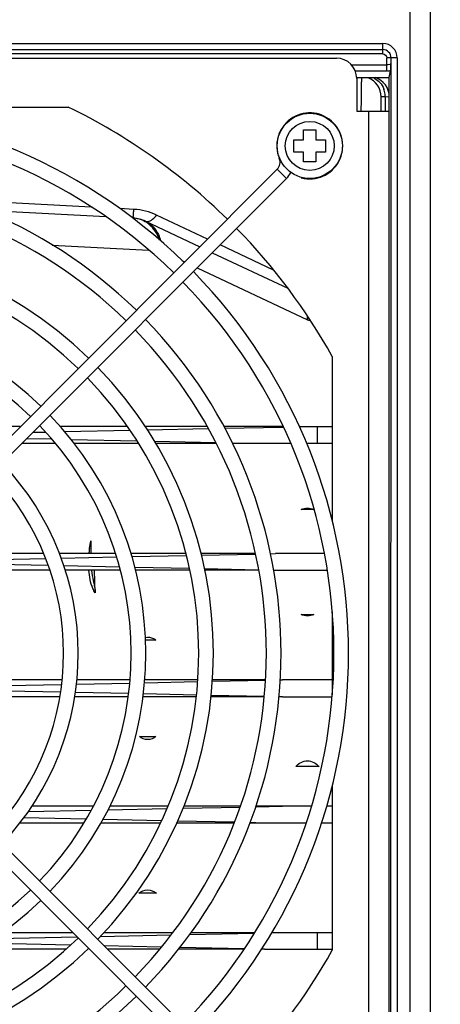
# Model space of a CAD drawing. Header units: inches. Extents: x 0 to 117, y 0 to 83.
# Tile 23 of 66: x 52.08 to 54.11, y 63.45 to 68.2. Entities that reach past the tile are written whole.
import ezdxf

# ---------------------------------------------------------------- set-up
doc = ezdxf.new("R2010")
doc.units = ezdxf.units.IN
doc.header["$LTSCALE"] = 6.431102
doc.header["$MEASUREMENT"] = 0
doc.layers.get('0').update_dxf_attribs({"linetype": 'CONTINUOUS'})
doc.styles.get("Standard").update_dxf_attribs({"font": 'txt', "width": 0.8})
doc.dimstyles.new('DIMSTYLE_2', dxfattribs={"dimtxt": 0.78125, "dimasz": 0.7, "dimexe": 0.18, "dimexo": 0.0625, "dimgap": 0.09, "dimtad": 1, "dimdec": 0, "dimzin": 4, "dimdsep": 46, "dimtxsty": 'STANDARD', "dimblk": '_FILLED', "dimblk1": '_FILLED', "dimblk2": '_FILLED', "dimcen": 0.09, "dimadec": 0, "dimazin": 0, "dimtfac": 1, "dimtdec": 0, "dimtofl": 0, "dimtmove": 0, "dimatfit": 3, "dimldrblk": '_FILLED', "dimfxl": 1, "dimtolj": 1, "dimtzin": 4, "dimarcsym": 0})

# ---------------------------------------------------------------- blocks, each defined once
blk = doc.blocks.new('_FILLED')
at = {"color": 0, "linetype": 'BYBLOCK'}
blk.add_solid([(0, 0), (-1, 0.1429), (-1, -0.1429)], dxfattribs=at)
blk = doc.blocks.new('*D6')
at = {"color": 7, "linetype": 'CONTINUOUS'}
for p, q in [((55.0751, 67.4895), (55.0751, 73.4079)), ((55.545, 69.6594), (55.545, 73.4079)), ((55.0751, 73.0329), (52.8201, 73.0329)), ((52.8201, 73.0329), (55.3101, 73.0329)), ((56.545, 73.0329), (55.3101, 73.0329)), ((55.545, 73.0329), (56.545, 73.0329))]:
    blk.add_line(p, q, dxfattribs=at)
at = {"color": 7, "linetype": 'CONTINUOUS', "xscale": 0.7, "yscale": 0.7, "zscale": 0.7}
blk.add_blockref('_FILLED', (55.0751, 73.0329), dxfattribs=at)
at = {"color": 7, "linetype": 'CONTINUOUS', "xscale": 0.7, "yscale": 0.7, "zscale": 0.7, "rotation": 180}
blk.add_blockref('_FILLED', (55.545, 73.0329), dxfattribs=at)
at = {"color": 7, "linetype": 'CONTINUOUS', "insert": (54.0701, 74.0095), "char_height": 0.78125, "width": 1.25, "attachment_point": 3, "line_spacing_factor": 0.9}
blk.add_mtext('12', dxfattribs=at)

msp = doc.modelspace()

# ---------------------------------------------------------------- linework, layer by layer
at = {"color": 7, "linetype": 'CONTINUOUS'}
for p, q in [((53.9637, 69.7143), (53.9637, 61.8043)), ((54.0621, 69.7081), (54.0621, 61.8105)), ((48.1566, 68.0854), (53.8342, 68.0854)), ((53.8334, 68.0352), (53.8342, 68.0854)), ((53.8338, 68.0551), (48.1861, 68.0559)), ((53.8343, 68.0352), (48.7607, 68.0352)), ((48.8062, 68.0152), (53.6093, 68.0152)), ((53.9031, 68.0165), (53.8531, 68.0157)), ((53.8531, 67.9528), (53.8531, 68.0157)), ((53.8727, 62.2663), (53.8736, 68.0161)), ((53.9031, 68.0165), (53.9031, 62.2659)), ((53.683, 67.982), (53.8531, 67.982)), ((53.8531, 67.9528), (53.7008, 67.9528)), ((53.8652, 67.9214), (53.8717, 67.9532)), ((53.7078, 67.9168), (53.7078, 67.7593)), ((53.73, 67.9203), (53.7303, 67.9)), ((53.796, 67.9212), (53.8652, 67.9214)), ((53.8652, 62.3615), (53.8652, 67.9214)), ((53.8259, 67.7593), (53.8259, 67.828)), ((53.8379, 67.8276), (53.8261, 67.828)), ((53.8456, 67.8274), (53.8379, 67.8276)), ((53.8456, 67.8274), (53.8456, 67.7593)), ((53.8652, 67.8272), (53.8456, 67.8274)), ((49.748, 67.779), (52.3131, 67.779)), ((53.7078, 67.7593), (53.8652, 67.7593)), ((53.7668, 62.5231), (53.7668, 67.7593)), ((53.4511, 67.6207), (53.4511, 67.668)), ((53.4511, 67.668), (53.5101, 67.668)), ((53.5101, 67.668), (53.5101, 67.6207)), ((53.4038, 67.5617), (53.4038, 67.6207)), ((53.4038, 67.6207), (53.4511, 67.6207)), ((53.5101, 67.6207), (53.5574, 67.6207)), ((53.5574, 67.6207), (53.5574, 67.5617)), ((53.4511, 67.5617), (53.4038, 67.5617)), ((53.4511, 67.5144), (53.4511, 67.5617)), ((53.5101, 67.5617), (53.5101, 67.5144)), ((53.5574, 67.5617), (53.5101, 67.5617)), ((53.3352, 67.5306), (53.3334, 67.5299)), ((53.5101, 67.5144), (53.4511, 67.5144)), ((53.3232, 67.4783), (51.206, 65.3611)), ((53.3677, 67.4338), (53.3232, 67.4783)), ((53.3677, 67.4338), (51.2505, 65.3166)), ((52.4242, 67.2956), (51.831, 67.3267)), ((52.4945, 67.249), (51.9055, 67.2799)), ((52.6301, 67.2848), (52.5623, 67.2884)), ((52.6866, 67.2272), (52.9487, 67.1038)), ((52.9863, 67.1414), (52.7404, 67.2571)), ((52.2347, 67.1124), (52.7019, 67.0879)), ((53.3055, 66.9911), (53.0468, 67.1129)), ((52.8628, 67.0371), (52.8758, 67.031)), ((53.0093, 67.0753), (53.374, 66.9036)), ((52.9364, 67.0024), (53.4696, 66.7514)), ((53.5896, 66.5744), (53.5896, 65.7809)), ((52.081, 66.2361), (51.7864, 66.2361)), ((52.5987, 66.2361), (52.2742, 66.2361)), ((52.9841, 66.2361), (52.6851, 66.2361)), ((53.3511, 66.2361), (53.0644, 66.2361)), ((53.0689, 66.2277), (53.3522, 66.2336)), ((53.429, 66.2361), (53.5896, 66.2361)), ((53.4294, 66.2353), (53.471, 66.2361)), ((53.5176, 66.1566), (53.5176, 66.2361)), ((52.1422, 66.2083), (52.2032, 66.2095)), ((52.2949, 66.2115), (52.6118, 66.2181)), ((52.6952, 66.2199), (52.9895, 66.226)), ((52.0905, 66.1566), (52.2485, 66.1566)), ((52.2334, 66.1746), (52.1111, 66.1771)), ((52.6451, 66.1659), (52.3275, 66.1726)), ((52.3404, 66.1566), (52.651, 66.1566)), ((53.0259, 66.1579), (52.7298, 66.1641)), ((52.7345, 66.1566), (53.0266, 66.1566)), ((53.1064, 66.1566), (53.3877, 66.1566)), ((53.4647, 66.1566), (53.5896, 66.1566)), ((53.4992, 65.8356), (53.4395, 65.8356)), ((52.1941, 65.6226), (51.9108, 65.6226)), ((52.5421, 65.6226), (52.271, 65.6226)), ((52.8818, 65.6226), (52.6158, 65.6226)), ((52.62, 65.608), (52.8844, 65.6136)), ((53.2174, 65.6226), (52.9547, 65.6226)), ((52.9565, 65.6151), (53.2178, 65.6206)), ((53.2902, 65.6221), (53.3149, 65.6226)), ((53.5508, 65.6226), (53.3149, 65.6226)), ((51.9261, 65.5935), (52.2041, 65.5993)), ((52.2162, 65.5647), (51.938, 65.5705)), ((52.2786, 65.6009), (52.5467, 65.6065)), ((52.5608, 65.5575), (52.2918, 65.5631)), ((52.2242, 65.542), (51.9502, 65.542)), ((52.5652, 65.542), (52.2992, 65.542)), ((52.4247, 65.542), (52.427, 65.5285)), ((52.4434, 65.4328), (52.4407, 65.542)), ((52.8986, 65.5504), (52.6349, 65.5559)), ((52.9003, 65.542), (52.6389, 65.542)), ((53.2335, 65.5433), (52.9719, 65.5488)), ((53.2337, 65.542), (52.9735, 65.542)), ((53.3055, 65.542), (53.5658, 65.542)), ((53.4391, 65.329), (53.4995, 65.329)), ((53.5896, 65.3421), (53.5896, 64.9403)), ((52.737, 65.2047), (52.6867, 65.2047)), ((52.2831, 65.0131), (52.0261, 65.0131)), ((52.352, 64.9922), (52.6101, 64.9976)), ((52.6112, 65.0131), (52.3544, 65.0131)), ((52.6812, 64.9991), (52.9379, 65.0045)), ((52.9385, 65.0131), (52.6822, 65.0131)), ((53.0101, 65.006), (53.2665, 65.0114)), ((53.2666, 65.0131), (53.0107, 65.0131)), ((53.3374, 65.0129), (53.3493, 65.0131)), ((53.5896, 65.0131), (53.3493, 65.0131)), ((53.3677, 62.8486), (51.2505, 64.9658)), ((52.2763, 64.9532), (52.0172, 64.9586)), ((52.0215, 64.9853), (52.2806, 64.9907)), ((52.6044, 64.9463), (52.3474, 64.9517)), ((52.9332, 64.9394), (52.6757, 64.9448)), ((53.3232, 62.804), (51.206, 64.9213)), ((52.2721, 64.9307), (52.0119, 64.9307)), ((52.6022, 64.9307), (52.3441, 64.9307)), ((52.932, 64.9307), (52.6738, 64.9307)), ((53.2597, 64.9307), (53.0026, 64.9307)), ((53.2598, 64.9326), (53.0034, 64.9379)), ((53.3493, 64.9307), (53.3309, 64.9311)), ((53.3493, 64.9307), (53.5882, 64.9307)), ((52.657, 64.739), (52.7369, 64.739)), ((53.5896, 64.5015), (53.5896, 63.708)), ((52.1194, 64.3771), (52.4236, 64.3834)), ((52.4339, 64.4029), (52.1372, 64.4029)), ((52.5047, 64.3851), (52.7898, 64.3911)), ((52.7951, 64.4029), (52.5141, 64.4029)), ((52.8679, 64.3928), (53.1434, 64.3985)), ((53.145, 64.4029), (52.8717, 64.4029)), ((53.2195, 64.4001), (53.3493, 64.4029)), ((53.4881, 64.4029), (53.2203, 64.4029)), ((53.5896, 64.4029), (53.5625, 64.4029)), ((52.3999, 64.3404), (52.097, 64.3467)), ((52.7638, 64.3327), (52.48, 64.3387)), ((53.1158, 64.3253), (52.8408, 64.3311)), ((52.0796, 64.3231), (52.3892, 64.3231)), ((52.4717, 64.3231), (52.7596, 64.3231)), ((52.8372, 64.3231), (53.115, 64.3231)), ((53.1907, 64.3231), (53.4628, 64.3231)), ((53.2207, 64.3231), (53.1909, 64.3238)), ((53.5371, 64.3231), (53.5896, 64.3231)), ((52.7394, 63.9824), (52.6545, 63.9824)), ((51.95, 63.7633), (52.3555, 63.7718)), ((52.3364, 63.7908), (51.9908, 63.7908)), ((52.4674, 63.7741), (52.8106, 63.7813)), ((52.8174, 63.7908), (52.483, 63.7908)), ((52.8991, 63.7832), (53.2115, 63.7897)), ((53.2122, 63.7908), (52.9045, 63.7908)), ((53.5896, 63.7908), (53.2955, 63.7908)), ((53.5176, 63.7121), (53.5176, 63.7908)), ((52.3011, 63.7121), (51.8682, 63.7121)), ((52.323, 63.7317), (51.9159, 63.7403)), ((52.7627, 63.7225), (52.488, 63.7283)), ((52.7541, 63.7121), (52.5043, 63.7121)), ((53.1624, 63.7121), (52.8458, 63.7121)), ((53.1639, 63.7141), (52.8528, 63.7206)), ((53.2614, 63.7121), (53.2469, 63.7124)), ((53.2614, 63.7121), (53.5896, 63.7121))]:
    msp.add_line(p, q, dxfattribs=at)
for radius in [0.1575, 0.1181]:
    msp.add_circle((53.4806, 67.5912), radius, dxfattribs=at)
for centre, radius, start, end in [((53.8342, 68.0165), 0.0689, 359.9951, 90.0058), ((53.8342, 68.0166), 0.0393, 359.9334, 90.0666), ((53.6093, 67.9168), 0.0984, 0, 90), ((50.7223, 67.8774), 3.0081, 0.2167, 0.4305), ((53.7274, 67.828), 0.0984, 360, 69.2955), ((53.7668, 67.8272), 0.0984, 0, 72.7207), ((48.1879, 67.8686), 5.5425, 359.9237, 0.2084), ((43.9036, 67.8727), 9.8268, 359.73923, 359.93325), ((53.7398, 67.8286), 0.1056, 13.5564, 20.534), ((53.7364, 67.8277), 0.1091, 359.8134, 13.5753), ((38.6659, 67.896), 15.0645, 359.48017, 359.74129), ((51.0306, 65.1412), 2.6378, 45.6846, 134.3155), ((51.0306, 65.1412), 2.9331, 45.6172, 64.07), ((53.4806, 67.5912), 0.1594, 255, 202.6073), ((51.0306, 65.1412), 2.5669, 45.7035, 134.2966), ((53.2898, 67.5117), 0.0472, 315, 22.6073), ((51.0306, 65.1412), 2.311, 45.7814, 134.2186), ((53.2898, 67.5117), 0.1102, 315, 333.9033), ((51.0306, 65.1412), 2.2402, 45.8061, 134.1939), ((52.6195, 67.0848), 0.1575, 64.7925, 87), ((52.621, 67.1142), 0.128, 84.2006, 86.9988), ((52.6209, 67.113), 0.1292, 73.8237, 84.1808), ((52.6201, 67.1106), 0.1317, 64.78, 73.7967), ((52.6192, 67.1086), 0.134, 61.8605, 64.7887), ((51.0306, 65.1412), 2.9331, 29.2515, 44.3858), ((52.5959, 67.0884), 0.1654, 16.8598, 24.5564), ((51.0306, 65.1412), 1.9843, 45.9101, 134.0899), ((51.0306, 65.1412), 1.9134, 45.9432, 134.0568), ((51.0306, 65.1412), 2.6378, 315.6845, 44.3155), ((51.0306, 65.1412), 2.5669, 315.7034, 44.2966), ((51.0306, 65.1412), 1.6575, 46.0889, 133.9111), ((51.0306, 65.1412), 2.311, 315.7814, 44.2186), ((53.3047, 66.7659), 0.1656, 354.9924, 0.6922), ((51.0306, 65.1412), 1.5866, 46.1377, 133.8623), ((51.0306, 65.1412), 2.2402, 315.8061, 44.1939), ((51.0306, 65.1412), 1.9843, 315.9101, 44.0899), ((51.0306, 65.1412), 1.9134, 315.9438, 44.0562), ((51.0306, 65.1412), 1.6575, 316.0894, 43.9106), ((51.0306, 65.1412), 1.5866, 316.1381, 43.8619), ((51.0306, 65.1412), 1.3307, 316.3564, 43.6436), ((51.0306, 65.1412), 1.2598, 316.4327, 43.5673), ((52.7437, 65.6025), 0.3314, 175.1718, 176.5227), ((52.7269, 65.604), 0.3145, 171.808, 175.183), ((51.0306, 65.1412), 1.5866, 226.1377, 313.8623), ((51.0306, 65.1412), 1.6575, 226.0889, 313.9111), ((51.0306, 65.1412), 1.9134, 225.9432, 314.0568), ((51.0306, 65.1412), 1.9843, 225.9101, 314.0899), ((51.0306, 65.1412), 2.9331, 315.6142, 330.7485), ((51.0306, 65.1412), 2.2402, 225.8061, 314.1939), ((51.0306, 65.1412), 2.311, 225.7814, 314.2186)]:
    msp.add_arc(centre, radius, start, end, dxfattribs=at)
msp.add_ellipse((52.6483, 67.9215), major_axis=(1.5887, -0.0059), ratio=0.002265, start_param=7.046686, end_param=7.123989, dxfattribs=at)
for points in [[(53.8343, 68.0352), (53.8433, 68.0352), (53.8531, 68.0247), (53.8531, 68.0157)], [(53.8717, 67.9532), (53.8657, 67.9529), (53.8597, 67.9526), (53.8537, 67.953)], [(53.792, 67.918), (53.8024, 67.9131), (53.8118, 67.9059), (53.8196, 67.8973)], [(53.8196, 67.8973), (53.8278, 67.8882), (53.8344, 67.8772), (53.8387, 67.8656)], [(52.7404, 67.2571), (52.7061, 67.2733), (52.668, 67.2828), (52.6301, 67.2848)], [(52.7463, 67.1571), (52.7332, 67.1858), (52.7101, 67.2118), (52.6823, 67.2267)], [(53.4841, 66.7467), (53.4791, 66.7476), (53.4742, 66.7493), (53.4696, 66.7514)], [(53.4395, 65.8356), (53.4572, 65.8445), (53.4814, 65.8445), (53.4992, 65.8356)], [(52.4156, 65.6488), (52.4173, 65.6606), (52.4197, 65.6723), (52.4229, 65.6838)], [(52.4229, 65.6838), (52.4229, 65.6634), (52.4227, 65.643), (52.422, 65.6226)], [(52.4266, 65.5284), (52.4319, 65.4965), (52.4426, 65.4652), (52.4434, 65.4328)], [(53.4995, 65.329), (53.4816, 65.3198), (53.457, 65.3198), (53.4391, 65.329)], [(53.5256, 64.5945), (53.4881, 64.5946), (53.4506, 64.595), (53.4131, 64.5945)]]:
    msp.add_open_spline(points, degree=3, dxfattribs=at)
for points, knots in [([(53.8727, 67.9884), (53.8726, 67.9859), (53.864, 67.9825), (53.8578, 67.982), (53.8531, 67.982)], [0, 0, 0, 0, 0.340808, 1, 1, 1, 1]), ([(53.8717, 67.9532), (53.872, 67.9547), (53.8722, 67.9665), (53.8726, 67.9781), (53.8727, 67.9884)], [0, 0, 0, 0, 0.124813, 1, 1, 1, 1]), ([(52.6277, 67.242), (52.6287, 67.242), (52.6268, 67.2481), (52.6293, 67.254), (52.6289, 67.2686), (52.6298, 67.2788), (52.6301, 67.2848)], [0, 0, 0, 0, 0.065865, 0.260533, 0.576452, 1, 1, 1, 1]), ([(52.6866, 67.2272), (52.6898, 67.2257), (52.7124, 67.2246), (52.7288, 67.2437), (52.7404, 67.2571)], [0, 0, 0, 0, 0.167407, 1, 1, 1, 1]), ([(52.6866, 67.2272), (52.7135, 67.2145), (52.7442, 67.1818), (52.7565, 67.1432), (52.7587, 67.1328)], [0, 0, 0, 0, 0.737859, 1, 1, 1, 1]), ([(52.4434, 65.4328), (52.4391, 65.4395), (52.4216, 65.4735), (52.4148, 65.512), (52.413, 65.542)], [0, 0, 0, 0, 0.20958, 1, 1, 1, 1]), ([(52.6857, 65.2182), (52.6985, 65.2208), (52.718, 65.2174), (52.7331, 65.2077), (52.737, 65.2047)], [0, 0, 0, 0, 0.726252, 1, 1, 1, 1]), ([(52.7369, 64.739), (52.7255, 64.7306), (52.6969, 64.7183), (52.6684, 64.7306), (52.657, 64.739)], [0, 0, 0, 0, 0.500002, 1, 1, 1, 1]), ([(53.4131, 64.5945), (53.4276, 64.6097), (53.4693, 64.6355), (53.5112, 64.6097), (53.5256, 64.5945)], [0, 0, 0, 0, 0.499993, 1, 1, 1, 1]), ([(52.6545, 63.9824), (52.6664, 63.9919), (52.6969, 64.0058), (52.7275, 63.9919), (52.7394, 63.9824)], [0, 0, 0, 0, 0.500009, 1, 1, 1, 1])]:
    msp.add_open_spline(points, degree=3, knots=knots, dxfattribs=at)

# ---------------------------------------------------------------- dimensions: what is measured, and where the dimension line sits
dim = msp.add_linear_dim(base=(55.0751, 73.0329), p1=(55.545, 69.6594), p2=(55.0751, 67.4895), angle=180, dimstyle='DIMSTYLE_2', dxfattribs=at)
dim.commit()
dim.dimension.update_dxf_attribs({"geometry": '*D6', "text_midpoint": (52.1951, 73.6189), "dimtype": 160})

doc.saveas('drawing.dxf')
